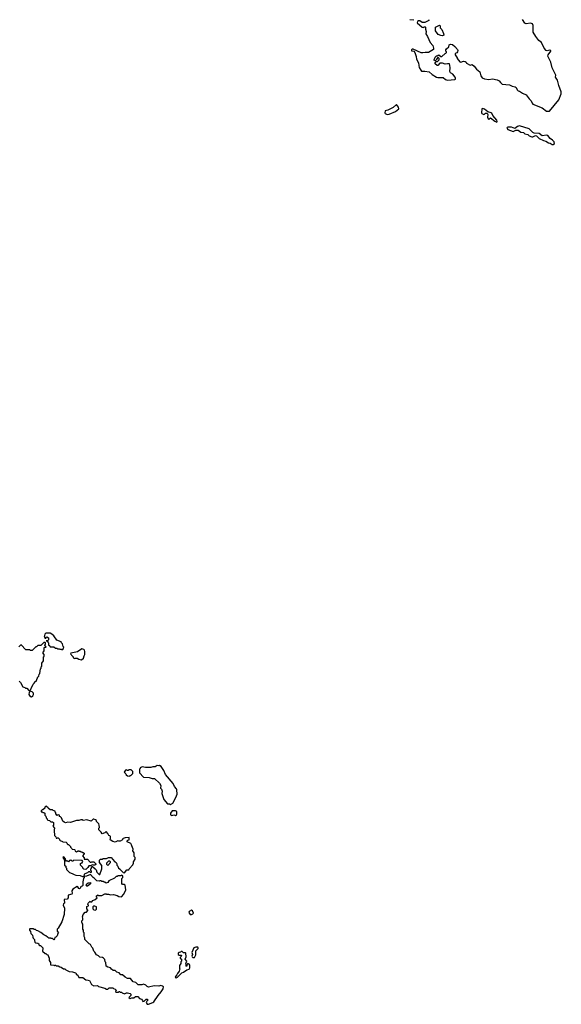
# Model space of a CAD drawing. Extents: x 1862350 to 2057294, y 212041 to 437318.
# Tile 78 of 256: x 2016631 to 2025436, y 279123 to 295117. Entities that reach past the tile are written whole.
import ezdxf

# ---------------------------------------------------------------- set-up
doc = ezdxf.new("R2010")
doc.units = 0

msp = doc.modelspace()

# ---------------------------------------------------------------- linework, layer by layer
at = {"layer": '0CON10XD'}
for points in [[(2022971, 295121), (2023025, 295112), (2023038, 295122)], [(2023278, 295118), (2023280, 295105), (2023215, 295070), (2023173, 295073), (2023137, 295097), (2023115, 295098), (2023098, 295085), (2023093, 295065), (2023175, 294998), (2023195, 294992), (2023205, 295000), (2023225, 295000), (2023230, 294995), (2023228, 294965), (2023240, 294925), (2023233, 294885), (2023259, 294845), (2023302, 294745), (2023347, 294695), (2023360, 294655), (2023357, 294635), (2023275, 294582), (2023225, 294583), (2023185, 294576), (2023155, 294580), (2023025, 294637), (2023015, 294638), (2023000, 294625), (2023003, 294613), (2023040, 294605), (2023052, 294585), (2023077, 294517), (2023083, 294473), (2023116, 294416), (2023117, 294375), (2023125, 294340), (2023152, 294295), (2023165, 294283), (2023215, 294283), (2023285, 294272), (2023335, 294228), (2023405, 294182), (2023427, 294177), (2023515, 294177), (2023555, 294143), (2023584, 294134), (2023705, 294143), (2023715, 294152), (2023718, 294165), (2023709, 294185), (2023671, 294231), (2023635, 294256), (2023622, 294275), (2023628, 294335), (2023625, 294380), (2023618, 294398), (2023585, 294400), (2023545, 294392), (2023505, 294408), (2023462, 294408), (2023430, 294375), (2023415, 294372), (2023385, 294400), (2023383, 294417), (2023402, 294438), (2023425, 294440), (2023438, 294452), (2023450, 294465), (2023450, 294485), (2023438, 294498), (2023425, 294500), (2023400, 294465), (2023398, 294452), (2023375, 294450), (2023370, 294465), (2023385, 294510), (2023405, 294530), (2023415, 294530), (2023445, 294548), (2023475, 294520), (2023495, 294518), (2023545, 294570), (2023560, 294575), (2023570, 294585), (2023570, 294595), (2023560, 294605), (2023560, 294625), (2023570, 294645), (2023610, 294675), (2023614, 294706), (2023635, 294722), (2023665, 294712), (2023705, 294682), (2023750, 294635), (2023753, 294615), (2023747, 294593), (2023739, 294581), (2023710, 294565), (2023710, 294545), (2023742, 294495), (2023744, 294484), (2023785, 294433), (2023805, 294427), (2023845, 294442), (2023875, 294440), (2023888, 294428), (2023895, 294410), (2023955, 294380), (2023985, 294390), (2024021, 294361)], [(2025245, 293630), (2025394, 293816), (2025436, 293915), (2025433, 293943), (2025396, 294046), (2025375, 294132), (2025343, 294183), (2025344, 294215), (2025289, 294335), (2025266, 294425), (2025214, 294524), (2025220, 294545), (2025266, 294604), (2025267, 294617), (2025245, 294620), (2025205, 294611), (2025188, 294618), (2025156, 294656), (2025114, 294745), (2025070, 294780), (2025019, 294845), (2024978, 294915), (2024978, 295025), (2024965, 295052), (2024935, 295063), (2024865, 295051), (2024843, 295063), (2024805, 295120)], [(2023505, 294852), (2023475, 294858), (2023435, 294878), (2023392, 294935), (2023392, 294995), (2023455, 295030), (2023467, 295017), (2023468, 294985), (2023492, 294955), (2023522, 294895), (2023527, 294863), (2023505, 294852)], [(2024021, 294361), (2024055, 294312), (2024111, 294271), (2024127, 294205), (2024150, 294175), (2024185, 294158), (2024255, 294148), (2024315, 294157), (2024395, 294141), (2024426, 294126), (2024445, 294098), (2024475, 294070), (2024595, 294057), (2024635, 294036), (2024687, 294027), (2024703, 294013), (2024720, 293975), (2024735, 293961), (2024756, 293956), (2024804, 293924), (2024865, 293896), (2024911, 293831), (2024945, 293801), (2024961, 293761), (2024975, 293746), (2025127, 293687), (2025195, 293629), (2025245, 293630)], [(2022605, 293577), (2022635, 293583), (2022738, 293625), (2022795, 293670), (2022790, 293695), (2022755, 293740), (2022705, 293688), (2022615, 293648), (2022570, 293635), (2022568, 293605), (2022572, 293595), (2022605, 293577)], [(2024385, 293454), (2024391, 293465), (2024386, 293486), (2024321, 293561), (2024307, 293597), (2024296, 293606), (2024241, 293621), (2024185, 293663), (2024155, 293672), (2024145, 293668), (2024139, 293605), (2024145, 293593), (2024175, 293578), (2024188, 293582), (2024205, 293599), (2024228, 293598), (2024241, 293575), (2024238, 293535), (2024245, 293509), (2024255, 293502), (2024285, 293520), (2024355, 293466), (2024385, 293454)], [(2025285, 293087), (2025305, 293089), (2025325, 293105), (2025321, 293131), (2025295, 293162), (2025257, 293185), (2025215, 293237), (2025195, 293241), (2025125, 293230), (2025077, 293267), (2024995, 293273), (2024974, 293285), (2024915, 293344), (2024755, 293391), (2024725, 293384), (2024682, 293348), (2024625, 293369), (2024565, 293372), (2024553, 293367), (2024549, 293355), (2024564, 293335), (2024655, 293302), (2024695, 293323), (2024735, 293322), (2024775, 293288), (2024822, 293282), (2024844, 293265), (2024890, 293250), (2024915, 293228), (2024955, 293215), (2024975, 293215), (2025015, 293234), (2025033, 293233), (2025075, 293189), (2025145, 293153), (2025183, 293143), (2025225, 293116), (2025255, 293110), (2025285, 293087)], [(2017315, 284880), (2017340, 284895), (2017350, 284925), (2017340, 284935), (2017327, 284977), (2017310, 284995), (2017305, 285010), (2017235, 285040), (2017185, 285110), (2017156, 285136), (2017125, 285152), (2017055, 285150), (2017040, 285135), (2017030, 285095), (2017040, 285085), (2017042, 285072), (2017058, 285072), (2017075, 285090), (2017100, 285075), (2017100, 285045), (2017085, 285030), (2017060, 285025), (2017088, 285018), (2017090, 285005), (2017100, 284995), (2017100, 284965), (2017120, 284945), (2017125, 284930), (2017185, 284930), (2017215, 284910), (2017235, 284910), (2017245, 284900), (2017275, 284900), (2017285, 284890), (2017305, 284890), (2017315, 284880)], [(2016625, 284370), (2016645, 284350), (2016682, 284282), (2016715, 284270), (2016725, 284260), (2016748, 284258), (2016782, 284222), (2016798, 284222), (2016810, 284235), (2016810, 284245), (2016820, 284255), (2016850, 284325), (2016870, 284345), (2016870, 284355), (2016902, 284385), (2016925, 284440), (2016940, 284455), (2016950, 284485), (2016960, 284495), (2016970, 284575), (2016980, 284585), (2016980, 284605), (2016990, 284615), (2016990, 284665), (2017020, 284705), (2017020, 284765), (2017030, 284775), (2017030, 284805), (2017010, 284835), (2017030, 284865), (2017032, 284918), (2017060, 284925), (2017040, 284955), (2017040, 284965), (2017050, 284975), (2017050, 284995), (2017045, 285000), (2017022, 284998), (2016980, 284955), (2016975, 284950), (2016925, 284950), (2016905, 284930), (2016895, 284930), (2016882, 284918), (2016835, 284870), (2016805, 284870), (2016795, 284880), (2016732, 284882), (2016655, 284960), (2016642, 284958), (2016618, 284932)], [(2017635, 284720), (2017670, 284745), (2017678, 284785), (2017688, 284805), (2017693, 284855), (2017686, 284875), (2017675, 284884), (2017644, 284896), (2017572, 284848), (2017462, 284828), (2017460, 284815), (2017470, 284805), (2017472, 284792), (2017500, 284765), (2017500, 284755), (2017515, 284740), (2017535, 284748), (2017565, 284748), (2017595, 284730), (2017635, 284720)], [(2016825, 284120), (2016847, 284133), (2016858, 284155), (2016858, 284175), (2016835, 284200), (2016805, 284210), (2016783, 284187), (2016782, 284155), (2016800, 284125), (2016825, 284120)], [(2018415, 282830), (2018425, 282840), (2018438, 282842), (2018468, 282872), (2018470, 282905), (2018445, 282930), (2018405, 282930), (2018395, 282920), (2018375, 282920), (2018365, 282930), (2018352, 282928), (2018332, 282892), (2018358, 282868), (2018362, 282852), (2018382, 282832), (2018415, 282830)], [(2019085, 282370), (2019120, 282390), (2019172, 282485), (2019178, 282512), (2019192, 282535), (2019188, 282605), (2019180, 282625), (2019150, 282660), (2019125, 282708), (2019000, 282855), (2018975, 282922), (2018932, 282985), (2018905, 283002), (2018895, 282998), (2018865, 283000), (2018835, 282980), (2018795, 282980), (2018765, 282972), (2018675, 282972), (2018625, 282980), (2018590, 282965), (2018590, 282955), (2018580, 282945), (2018580, 282885), (2018642, 282812), (2018735, 282810), (2018785, 282792), (2018825, 282790), (2018906, 282716), (2018928, 282675), (2018922, 282635), (2018937, 282617), (2018948, 282585), (2018940, 282545), (2018972, 282452), (2019035, 282380), (2019065, 282380), (2019075, 282370), (2019085, 282370)], [(2017655, 281198), (2017675, 281200), (2017680, 281200), (2017683, 281237), (2017695, 281250), (2017737, 281263), (2017755, 281280), (2017765, 281280), (2017775, 281270), (2017798, 281272), (2017800, 281285), (2017790, 281295), (2017790, 281325), (2017800, 281335), (2017805, 281360), (2017815, 281360), (2017856, 281326), (2017876, 281306), (2017888, 281268), (2017901, 281251), (2017925, 281230), (2017935, 281230), (2017968, 281325), (2017967, 281377), (2017928, 281425), (2017930, 281465), (2017945, 281480), (2017975, 281480), (2017985, 281490), (2018045, 281490), (2018075, 281510), (2018118, 281508), (2018172, 281442), (2018185, 281440), (2018200, 281425), (2018210, 281405), (2018210, 281385), (2018227, 281367), (2018240, 281335), (2018265, 281320), (2018270, 281305), (2018312, 281262), (2018335, 281260), (2018375, 281310), (2018405, 281310), (2018410, 281325), (2018469, 281391), (2018482, 281415), (2018482, 281435), (2018507, 281483), (2018507, 281507), (2018490, 281525), (2018490, 281585), (2018472, 281615), (2018476, 281646), (2018452, 281695), (2018450, 281715), (2018437, 281737), (2018380, 281765), (2018382, 281788), (2018410, 281795), (2018410, 281835), (2018345, 281828), (2018315, 281818), (2018300, 281805), (2018300, 281795), (2018266, 281774), (2018245, 281772), (2018225, 281780), (2018185, 281758), (2018145, 281768), (2018100, 281795), (2018108, 281815), (2018107, 281847), (2018095, 281860), (2018080, 281865), (2018065, 281900), (2018035, 281930), (2018015, 281910), (2017972, 281892), (2017958, 281918), (2017920, 281955), (2017920, 281985), (2017928, 281995), (2017922, 282035), (2017917, 282057), (2017880, 282095), (2017878, 282108), (2017862, 282122), (2017835, 282130), (2017825, 282130), (2017795, 282100), (2017725, 282118), (2017665, 282110), (2017655, 282120), (2017625, 282122), (2017592, 282108), (2017555, 282108), (2017455, 282078), (2017415, 282080), (2017375, 282072), (2017355, 282080), (2017335, 282100), (2017310, 282155), (2017295, 282170), (2017280, 282175), (2017278, 282198), (2017255, 282200), (2017242, 282192), (2017220, 282215), (2017220, 282235), (2017210, 282245), (2017208, 282258), (2017175, 282270), (2017165, 282280), (2017125, 282280), (2017092, 282312), (2017088, 282328), (2017075, 282330), (2017065, 282340), (2017052, 282338), (2017040, 282325), (2017038, 282312), (2017008, 282282), (2016995, 282280), (2016982, 282268), (2016982, 282252), (2016995, 282250), (2017005, 282240), (2017025, 282240), (2017038, 282228), (2017040, 282195), (2017058, 282178), (2017060, 282155), (2017080, 282135), (2017080, 282125), (2017090, 282115), (2017115, 282110), (2017135, 282090), (2017167, 282087), (2017180, 282075), (2017180, 282035), (2017170, 282015), (2017200, 281985), (2017200, 281975), (2017190, 281965), (2017190, 281915), (2017200, 281905), (2017200, 281865), (2017220, 281845), (2017222, 281822), (2017235, 281820), (2017245, 281830), (2017255, 281830), (2017278, 281808), (2017280, 281795), (2017292, 281782), (2017325, 281770), (2017335, 281760), (2017388, 281758), (2017400, 281745), (2017402, 281732), (2017415, 281720), (2017425, 281720), (2017460, 281685), (2017460, 281675), (2017480, 281655), (2017482, 281642), (2017525, 281640), (2017530, 281635), (2017532, 281612), (2017555, 281602), (2017585, 281620), (2017595, 281610), (2017615, 281610), (2017625, 281600), (2017645, 281600), (2017655, 281590), (2017665, 281590), (2017678, 281578), (2017680, 281565), (2017650, 281535), (2017680, 281505), (2017682, 281482), (2017735, 281480), (2017775, 281430), (2017795, 281430), (2017805, 281440), (2017835, 281440), (2017870, 281405), (2017870, 281395), (2017855, 281382), (2017832, 281382), (2017815, 281390), (2017785, 281370), (2017755, 281370), (2017740, 281345), (2017705, 281312), (2017675, 281320), (2017660, 281335), (2017660, 281345), (2017620, 281385), (2017622, 281408), (2017635, 281420), (2017645, 281420), (2017660, 281445), (2017648, 281458), (2017510, 281465), (2017495, 281450), (2017485, 281450), (2017465, 281470), (2017455, 281460), (2017442, 281458), (2017425, 281440), (2017415, 281450), (2017395, 281450), (2017382, 281462), (2017378, 281488), (2017348, 281518), (2017332, 281508), (2017360, 281465), (2017360, 281385), (2017380, 281365), (2017380, 281345), (2017390, 281335), (2017393, 281313), (2017440, 281265), (2017485, 281250), (2017515, 281230), (2017545, 281220), (2017615, 281213), (2017655, 281198)], [(2019165, 282192), (2019179, 282201), (2019187, 282215), (2019184, 282254), (2019165, 282268), (2019112, 282268), (2019085, 282230), (2019082, 282202), (2019105, 282192), (2019135, 282200), (2019165, 282192)], [(2018065, 281380), (2018110, 281425), (2018110, 281435), (2018095, 281450), (2018075, 281450), (2018040, 281415), (2018042, 281402), (2018065, 281380)], [(2018725, 279123), (2018795, 279152), (2018812, 279165), (2018883, 279267), (2018933, 279325), (2018965, 279372), (2018970, 279405), (2018955, 279420), (2018925, 279428), (2018895, 279420), (2018815, 279422), (2018725, 279403), (2018705, 279410), (2018680, 279435), (2018645, 279448), (2018615, 279440), (2018555, 279442), (2018517, 279477), (2018475, 279490), (2018435, 279540), (2018385, 279540), (2018345, 279562), (2018305, 279600), (2018275, 279600), (2018247, 279637), (2018210, 279645), (2018185, 279670), (2018150, 279675), (2018125, 279692), (2018105, 279718), (2018065, 279728), (2018038, 279745), (2018030, 279805), (2018023, 279813), (2018015, 279850), (2017995, 279872), (2017975, 279882), (2017935, 279890), (2017915, 279910), (2017882, 279925), (2017855, 279970), (2017838, 279985), (2017820, 280035), (2017805, 280050), (2017783, 280093), (2017762, 280105), (2017690, 280175), (2017690, 280205), (2017680, 280225), (2017680, 280285), (2017670, 280295), (2017668, 280325), (2017658, 280345), (2017660, 280425), (2017645, 280440), (2017640, 280455), (2017643, 280477), (2017660, 280495), (2017660, 280525), (2017652, 280545), (2017665, 280580), (2017695, 280620), (2017718, 280622), (2017740, 280645), (2017740, 280655), (2017722, 280675), (2017725, 280710), (2017750, 280725), (2017750, 280735), (2017740, 280745), (2017742, 280768), (2017775, 280800), (2017785, 280790), (2017805, 280790), (2017822, 280808), (2017860, 280825), (2017890, 280855), (2017880, 280865), (2017880, 280885), (2017905, 280900), (2017915, 280890), (2017965, 280890), (2018015, 280920), (2018035, 280920), (2018045, 280910), (2018075, 280912), (2018105, 280902), (2018155, 280908), (2018215, 280890), (2018245, 280872), (2018285, 280870), (2018327, 280913), (2018357, 280985), (2018347, 281057), (2018337, 281067), (2018305, 281070), (2018290, 281085), (2018292, 281165), (2018310, 281185), (2018310, 281205), (2018285, 281220), (2018275, 281210), (2018225, 281210), (2018215, 281200), (2018202, 281198), (2018175, 281170), (2018083, 281127), (2018066, 281104), (2018035, 281090), (2018018, 281108), (2018005, 281110), (2017995, 281120), (2017965, 281120), (2017955, 281130), (2017935, 281130), (2017925, 281122), (2017885, 281130), (2017843, 281173), (2017824, 281184), (2017785, 281230), (2017717, 281203), (2017680, 281200), (2017680, 281175), (2017670, 281165), (2017660, 281115), (2017658, 281052), (2017645, 281040), (2017632, 281038), (2017622, 281028), (2017622, 281015), (2017605, 281000), (2017594, 281004), (2017579, 281029), (2017565, 281038), (2017495, 280993), (2017479, 280965), (2017483, 280925), (2017479, 280911), (2017422, 280895), (2017417, 280853), (2017405, 280830), (2017352, 280828), (2017360, 280765), (2017342, 280758), (2017340, 280735), (2017360, 280685), (2017355, 280580), (2017317, 280463), (2017255, 280360), (2017240, 280345), (2017243, 280313), (2017260, 280285), (2017250, 280275), (2017240, 280235), (2017218, 280212), (2017202, 280208), (2017200, 280185), (2017185, 280170), (2017165, 280190), (2017145, 280190), (2017135, 280200), (2017105, 280200), (2017095, 280210), (2017082, 280212), (2017058, 280238), (2017025, 280250), (2016975, 280290), (2016927, 280317), (2016903, 280323), (2016887, 280337), (2016865, 280340), (2016855, 280350), (2016795, 280350), (2016790, 280345), (2016790, 280325), (2016808, 280308), (2016810, 280275), (2016840, 280245), (2016843, 280213), (2016850, 280195), (2016870, 280175), (2016870, 280155), (2016880, 280145), (2016880, 280135), (2016895, 280120), (2016928, 280118), (2016940, 280105), (2016942, 280092), (2016955, 280080), (2016968, 280078), (2017008, 280038), (2017010, 280015), (2017000, 280005), (2017000, 279985), (2017045, 279950), (2017055, 279950), (2017075, 279930), (2017088, 279928), (2017110, 279875), (2017110, 279835), (2017130, 279805), (2017132, 279762), (2017185, 279760), (2017195, 279750), (2017205, 279760), (2017215, 279760), (2017225, 279750), (2017257, 279747), (2017285, 279730), (2017307, 279727), (2017345, 279700), (2017365, 279700), (2017382, 279682), (2017435, 279658), (2017492, 279652), (2017537, 279637), (2017550, 279625), (2017550, 279615), (2017578, 279595), (2017595, 279560), (2017657, 279557), (2017705, 279522), (2017746, 279516), (2017765, 279508), (2017797, 279447), (2017835, 279422), (2017897, 279427), (2017915, 279410), (2018017, 279387), (2018045, 279370), (2018065, 279370), (2018088, 279392), (2018145, 279390), (2018155, 279380), (2018185, 279370), (2018200, 279355), (2018200, 279345), (2018190, 279335), (2018192, 279322), (2018235, 279320), (2018245, 279330), (2018255, 279330), (2018265, 279320), (2018285, 279320), (2018295, 279312), (2018335, 279292), (2018365, 279308), (2018385, 279310), (2018429, 279299), (2018437, 279287), (2018440, 279265), (2018407, 279235), (2018425, 279219), (2018455, 279230), (2018485, 279230), (2018515, 279250), (2018552, 279252), (2018580, 279220), (2018610, 279205), (2018630, 279185), (2018635, 279170), (2018657, 279173), (2018690, 279205), (2018705, 279208), (2018720, 279195), (2018697, 279173), (2018690, 279155), (2018705, 279128), (2018725, 279123)], [(2017735, 281040), (2017725, 281040), (2017710, 281055), (2017720, 281065), (2017720, 281075), (2017743, 281097), (2017785, 281100), (2017785, 281080), (2017735, 281040)], [(2017865, 280653), (2017882, 280668), (2017878, 280705), (2017855, 280718), (2017833, 280717), (2017820, 280705), (2017823, 280673), (2017838, 280658), (2017865, 280653)], [(2019403, 280583), (2019425, 280583), (2019448, 280592), (2019455, 280605), (2019441, 280641), (2019425, 280650), (2019388, 280632), (2019380, 280615), (2019403, 280583)], [(2019465, 279883), (2019475, 279886), (2019497, 279925), (2019497, 279993), (2019535, 280030), (2019535, 280042), (2019525, 280050), (2019495, 280053), (2019461, 280039), (2019430, 279965), (2019438, 279935), (2019430, 279905), (2019434, 279895), (2019448, 279885), (2019465, 279883)], [(2019175, 279554), (2019195, 279563), (2019265, 279632), (2019295, 279643), (2019348, 279682), (2019384, 279695), (2019398, 279715), (2019397, 279757), (2019385, 279774), (2019365, 279787), (2019352, 279778), (2019345, 279740), (2019340, 279745), (2019340, 279765), (2019330, 279785), (2019340, 279795), (2019350, 279825), (2019322, 279855), (2019338, 279895), (2019330, 279955), (2019325, 279960), (2019295, 279960), (2019275, 279980), (2019255, 279980), (2019245, 279970), (2019223, 279967), (2019210, 279955), (2019210, 279935), (2019225, 279920), (2019255, 279920), (2019260, 279915), (2019258, 279902), (2019240, 279885), (2019242, 279872), (2019260, 279855), (2019260, 279825), (2019250, 279815), (2019252, 279788), (2019230, 279755), (2019230, 279705), (2019240, 279695), (2019230, 279685), (2019225, 279660), (2019194, 279626), (2019185, 279602), (2019163, 279577), (2019161, 279565), (2019175, 279554)]]:
    msp.add_lwpolyline(points, dxfattribs=at)

doc.saveas('drawing.dxf')
